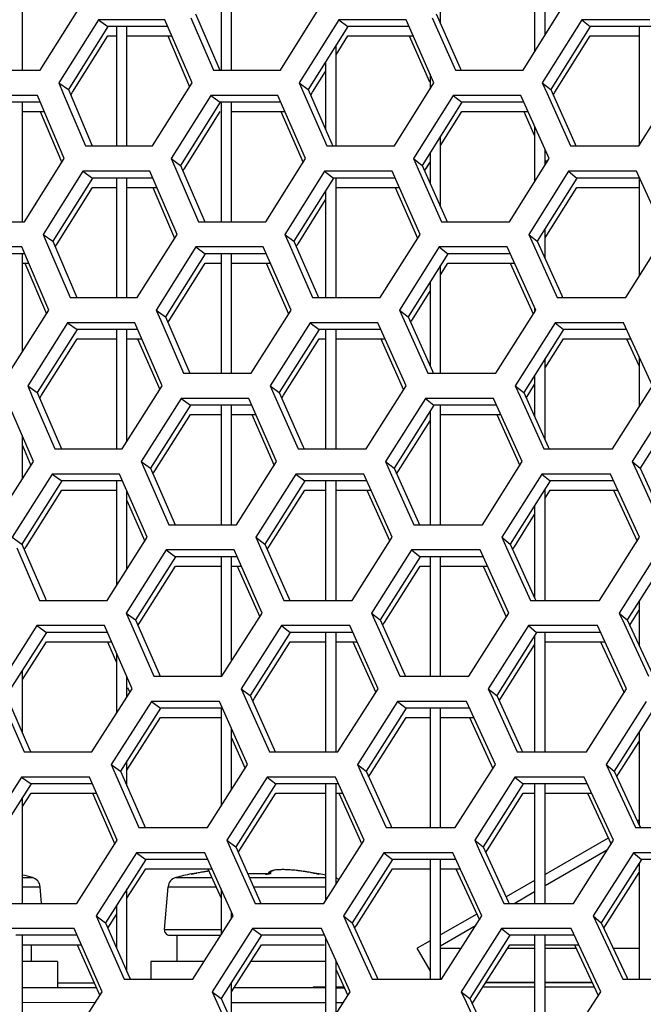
# Model space of a CAD drawing. Header units: millimetres. Extents: x 0 to 420, y 0 to 297.
# Tile 47 of 256: x 109.7 to 112.09, y 88.39 to 92.16. Entities that reach past the tile are written whole.
import ezdxf

# ---------------------------------------------------------------- set-up
doc = ezdxf.new("R2010")
doc.units = ezdxf.units.MM
doc.header["$LTSCALE"] = 23.1
doc.layers.get('0').update_dxf_attribs({"linetype": 'CONTINUOUS'})
doc.layers.add('DIM_PILOTEES', color=7, linetype='CONTINUOUS')
doc.styles.get("Standard").update_dxf_attribs({"font": 'txt', "width": 0.7})
doc.dimstyles.new('DIMSTYLE_4', dxfattribs={"dimtxt": 2.5, "dimasz": 3.5, "dimexe": 2, "dimexo": 0, "dimtad": 1, "dimdec": 0, "dimlfac": 10, "dimdsep": 46, "dimtxsty": 'Standard', "dimblk": '_FILLED', "dimblk1": '_FILLED', "dimblk2": '_FILLED', "dimcen": 0.09, "dimazin": 2, "dimtp": 0.8, "dimtm": 0.8, "dimtfac": 1, "dimtdec": 0, "dimtofl": 0, "dimtmove": 0, "dimatfit": 3, "dimldrblk": '_FILLED', "dimfxl": 0, "dimtolj": 1, "dimarcsym": 0})

# ---------------------------------------------------------------- blocks, each defined once
blk = doc.blocks.new('_FILLED')
at = {"color": 0, "linetype": 'ByBlock'}
blk.add_solid([(0, 0), (-1, 0.1429), (-1, -0.1429)], dxfattribs=at)
blk = doc.blocks.new('*D10')
at = {"layer": 'DIM_PILOTEES', "color": 2, "linetype": 'Continuous'}
for p, q in [((124.1252, 106.0416), (62.1844, 106.0416)), ((64.1844, 106.0416), (64.1844, 79.644)), ((64.1844, 53.2465), (64.1844, 79.644)), ((101.3716, 53.2465), (62.1844, 53.2465))]:
    blk.add_line(p, q, dxfattribs=at)
at = {"layer": 'DIM_PILOTEES', "color": 2, "linetype": 'Continuous', "xscale": 3.5, "yscale": 3.5, "zscale": 3.5}
for p, rotation in [((64.1844, 106.0416), 90), ((64.1844, 53.2465), 270)]:
    blk.add_blockref('_FILLED', p, dxfattribs=dict(at, rotation=rotation))
at = {"layer": 'DIM_PILOTEES', "color": 2, "linetype": 'Continuous', "insert": (61.0594, 82.8955), "char_height": 2.5, "width": 8.571429, "attachment_point": 2, "rotation": 90, "line_spacing_factor": 0.9}
blk.add_mtext('{\\ftxt;\\W0.0001;\\H0.0001;\\~}{\\ftxt;\\W2.2857142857;\\H2.5; }{\\ftxt;\\W0.0001;\\H0.0001;\\~}', dxfattribs=at)

msp = doc.modelspace()

# ---------------------------------------------------------------- linework, layer by layer
at = {"color": 7, "linetype": 'Continuous'}
for p, q in [((109.7152, 91.9666), (109.7152, 92.4237)), ((111.6752, 92.4237), (111.6752, 92.0373)), ((110.5152, 91.9666), (110.5152, 92.4025)), ((111.7152, 92.1012), (111.7152, 92.3576)), ((110.4752, 92.3386), (110.4752, 91.9666)), ((111.3152, 92.144), (111.3152, 92.2091)), ((110.0056, 92.1598), (110.0422, 92.1339)), ((110.3774, 92.1822), (110.4661, 91.9754)), ((110.926, 92.1598), (110.9602, 92.1339)), ((111.2985, 92.1822), (111.39, 91.9746)), ((111.8556, 92.1598), (111.8874, 92.1339)), ((110.0422, 92.1339), (109.8908, 91.8924)), ((110.2714, 92.1339), (110.0422, 92.1339)), ((110.0752, 92.1339), (110.0752, 91.6768)), ((110.1152, 91.6768), (110.1152, 92.1339)), ((110.9602, 92.1339), (110.809, 91.8924)), ((111.1947, 92.1339), (110.9602, 92.1339)), ((111.8874, 92.1339), (111.7366, 91.8924)), ((112.1271, 92.1339), (111.8874, 92.1339)), ((112.0752, 92.1339), (112.0752, 91.6792)), ((109.9069, 91.8823), (110.0422, 92.0981)), ((110.0422, 92.0981), (110.0752, 92.0981)), ((110.1152, 92.0981), (110.2868, 92.0981)), ((110.9152, 92.0262), (110.9602, 92.0981)), ((110.9602, 92.0981), (111.2105, 92.0981)), ((111.7527, 91.8823), (111.8874, 92.0981)), ((111.8874, 92.0981), (112.0752, 92.0981)), ((110.9152, 91.6768), (110.9152, 92.0621)), ((110.4661, 91.9754), (110.4699, 91.9666)), ((110.8251, 91.8823), (110.8752, 91.9623)), ((110.8752, 91.9982), (110.8752, 91.7404)), ((111.39, 91.9746), (111.3935, 91.9666)), ((111.2752, 91.9516), (111.2752, 91.8948)), ((109.8538, 91.9183), (109.8908, 91.8924)), ((109.8908, 91.8924), (109.9783, 91.686)), ((110.7744, 91.9183), (110.809, 91.8924)), ((110.809, 91.8924), (110.8994, 91.6852)), ((111.7044, 91.9183), (111.7366, 91.8924)), ((111.7366, 91.8924), (111.8298, 91.6844)), ((109.8998, 91.871), (109.9069, 91.8823)), ((110.4361, 91.87), (110.4715, 91.8441)), ((110.8182, 91.8713), (110.8251, 91.8823)), ((111.3631, 91.87), (111.3961, 91.8441)), ((111.7459, 91.8715), (111.7527, 91.8823)), ((109.7835, 91.8441), (109.5565, 91.8441)), ((109.7152, 91.387), (109.7152, 91.8441)), ((110.4715, 91.8441), (110.3199, 91.6026)), ((110.704, 91.8441), (110.4715, 91.8441)), ((110.4752, 91.8441), (110.4752, 91.387)), ((110.5152, 91.387), (110.5152, 91.8441)), ((111.3961, 91.8441), (111.2448, 91.6026)), ((111.6339, 91.8441), (111.3961, 91.8441)), ((109.7152, 91.8083), (109.7987, 91.8083)), ((110.3361, 91.5925), (110.4715, 91.8083)), ((110.5152, 91.8083), (110.7196, 91.8083)), ((111.3152, 91.6791), (111.3961, 91.8083)), ((111.3961, 91.8083), (111.6499, 91.8083)), ((111.6752, 91.7518), (111.6752, 91.5403)), ((111.3152, 91.4437), (111.3152, 91.7149)), ((109.9783, 91.686), (109.9822, 91.6768)), ((110.8993, 91.6852), (110.903, 91.6768)), ((110.8994, 91.6852), (110.903, 91.6768)), ((111.7152, 91.604), (111.7152, 91.6628)), ((111.8298, 91.6843), (111.8332, 91.6768)), ((110.2842, 91.6285), (110.3199, 91.6026)), ((111.2115, 91.6285), (111.2448, 91.6026)), ((111.2752, 91.6511), (111.2752, 91.5339)), ((110.3199, 91.6026), (110.4091, 91.3959)), ((110.3291, 91.5814), (110.3361, 91.5925)), ((111.2448, 91.6026), (111.3369, 91.395)), ((111.2541, 91.5816), (111.2752, 91.6153)), ((111.261, 91.5925), (111.2752, 91.6153)), ((109.9834, 91.5543), (109.8314, 91.3129)), ((109.9468, 91.5802), (109.9834, 91.5543)), ((110.2137, 91.5543), (109.9834, 91.5543)), ((110.0752, 91.5543), (110.0752, 91.0973)), ((110.1152, 91.0973), (110.1152, 91.5543)), ((110.9052, 91.5543), (110.7534, 91.3129)), ((110.871, 91.5802), (110.9052, 91.5543)), ((111.1408, 91.5543), (110.9052, 91.5543)), ((110.9152, 91.0973), (110.9152, 91.5543)), ((111.8363, 91.5543), (111.6849, 91.3129)), ((111.8045, 91.5802), (111.8363, 91.5543)), ((112.0771, 91.5543), (111.8363, 91.5543)), ((112.0752, 91.5543), (112.0752, 91.1793)), ((109.8475, 91.3027), (109.9834, 91.5185)), ((109.9834, 91.5185), (110.0752, 91.5185)), ((110.1152, 91.5185), (110.2291, 91.5185)), ((110.9152, 91.5185), (111.1567, 91.5185)), ((111.7152, 91.3254), (111.8363, 91.5185)), ((111.8363, 91.5185), (112.0752, 91.5185)), ((110.8752, 91.5067), (110.8752, 91.0973)), ((110.7696, 91.3027), (110.8752, 91.4708)), ((110.4091, 91.3959), (110.4129, 91.387)), ((111.3369, 91.395), (111.3404, 91.387)), ((111.3369, 91.395), (111.3404, 91.387)), ((111.7152, 91.2454), (111.7152, 91.3612)), ((109.7945, 91.3387), (109.8314, 91.3129)), ((110.7189, 91.3387), (110.7534, 91.3129)), ((111.6528, 91.3387), (111.6849, 91.3129)), ((109.8314, 91.3129), (109.9194, 91.1065)), ((109.8405, 91.2915), (109.8475, 91.3027)), ((110.3792, 91.2904), (110.4146, 91.2646)), ((110.7534, 91.3129), (110.8443, 91.1057)), ((110.7627, 91.2917), (110.7696, 91.3027)), ((111.3101, 91.2904), (111.3431, 91.2646)), ((111.6849, 91.3129), (111.7786, 91.1048)), ((109.7239, 91.2646), (109.4958, 91.2646)), ((109.7152, 90.8897), (109.7152, 91.2646)), ((110.4146, 91.2646), (110.2625, 91.0231)), ((110.6482, 91.2646), (110.4146, 91.2646)), ((110.4752, 91.2646), (110.4752, 90.8075)), ((110.5152, 90.8075), (110.5152, 91.2646)), ((111.3431, 91.2646), (111.1912, 91.0231)), ((111.5819, 91.2646), (111.3431, 91.2646)), ((109.7152, 91.2287), (109.7392, 91.2287)), ((110.2786, 91.0129), (110.4146, 91.2287)), ((110.4146, 91.2287), (110.4752, 91.2287)), ((110.5152, 91.2287), (110.6639, 91.2287)), ((111.3152, 91.1844), (111.3431, 91.2287)), ((111.3152, 90.8075), (111.3152, 91.2202)), ((111.3431, 91.2287), (111.5981, 91.2287)), ((111.2752, 91.1566), (111.2752, 90.8345)), ((109.9193, 91.1065), (109.9233, 91.0973)), ((109.9194, 91.1065), (109.9233, 91.0973)), ((110.8443, 91.1057), (110.848, 91.0973)), ((111.2074, 91.0129), (111.2752, 91.1208)), ((111.7786, 91.1048), (111.782, 91.0973)), ((110.2267, 91.049), (110.2625, 91.0231)), ((110.2625, 91.0231), (110.3521, 90.8163)), ((111.1579, 91.049), (111.1912, 91.0231)), ((111.1912, 91.0231), (111.2837, 90.8155)), ((111.6752, 91.0577), (111.6752, 91.0427)), ((109.8879, 91.0007), (109.9245, 90.9748)), ((110.2717, 91.0018), (110.2786, 91.0129)), ((110.816, 91.0007), (110.8502, 90.9748)), ((111.2006, 91.0021), (111.2074, 91.0129)), ((111.7534, 91.0007), (111.7852, 90.9748)), ((109.9245, 90.9748), (109.772, 90.7333)), ((110.156, 90.9748), (109.9245, 90.9748)), ((110.0752, 90.9748), (110.0752, 90.5177)), ((110.1152, 90.5471), (110.1152, 90.9748)), ((110.8502, 90.9748), (110.6979, 90.7333)), ((111.087, 90.9748), (110.8502, 90.9748)), ((110.8752, 90.9748), (110.8752, 90.5177)), ((110.9152, 90.5177), (110.9152, 90.9748)), ((111.7852, 90.9748), (111.6332, 90.7333)), ((112.0272, 90.9748), (111.7852, 90.9748)), ((109.7882, 90.7231), (109.9245, 90.9389)), ((109.9245, 90.9389), (110.0752, 90.9389)), ((110.1152, 90.9389), (110.1715, 90.9389)), ((110.7141, 90.7231), (110.8502, 90.9389)), ((110.8502, 90.9389), (110.8752, 90.9389)), ((110.9152, 90.9389), (111.1029, 90.9389)), ((111.7152, 90.8277), (111.7852, 90.9389)), ((111.7852, 90.9389), (112.0435, 90.9389)), ((111.7152, 90.552), (111.7152, 90.8636)), ((112.0752, 90.8697), (112.0752, 90.6788)), ((110.3521, 90.8163), (110.3559, 90.8075)), ((110.3521, 90.8163), (110.3559, 90.8075)), ((111.2837, 90.8155), (111.2873, 90.8075)), ((111.6752, 90.8), (111.6752, 90.6404)), ((109.7351, 90.7592), (109.772, 90.7333)), ((110.6634, 90.7592), (110.6979, 90.7333)), ((111.6011, 90.7592), (111.6332, 90.7333)), ((111.6427, 90.7124), (111.6752, 90.7642)), ((109.772, 90.7333), (109.8604, 90.5269)), ((109.7812, 90.7119), (109.7882, 90.7231)), ((110.6979, 90.7333), (110.7892, 90.5261)), ((110.7072, 90.7122), (110.7141, 90.7231)), ((111.6332, 90.7333), (111.7274, 90.5253)), ((110.3577, 90.685), (110.205, 90.4435)), ((110.3223, 90.7109), (110.3577, 90.685)), ((110.5924, 90.685), (110.3577, 90.685)), ((110.4752, 90.685), (110.4752, 90.2279)), ((110.5152, 90.2279), (110.5152, 90.685)), ((111.29, 90.685), (111.1376, 90.4435)), ((111.257, 90.7109), (111.29, 90.685)), ((111.53, 90.685), (111.29, 90.685)), ((111.3152, 90.2279), (111.3152, 90.685)), ((112.2314, 90.685), (112.0794, 90.4435)), ((110.2212, 90.4333), (110.3577, 90.6492)), ((110.3577, 90.6492), (110.4752, 90.6492)), ((110.5152, 90.6492), (110.6082, 90.6492)), ((111.2752, 90.6616), (111.2752, 90.2279)), ((111.3152, 90.6492), (111.5462, 90.6492)), ((111.1538, 90.4333), (111.2752, 90.6257)), ((109.7152, 90.4039), (109.7152, 90.5662)), ((109.8604, 90.5269), (109.8644, 90.5177)), ((110.7892, 90.5261), (110.7929, 90.5177)), ((111.7274, 90.5253), (111.7308, 90.5177)), ((111.7274, 90.5252), (111.7308, 90.5177)), ((110.1693, 90.4694), (110.205, 90.4435)), ((111.1043, 90.4694), (111.1376, 90.4435)), ((112.0485, 90.4694), (112.0794, 90.4435)), ((109.8291, 90.4211), (109.8657, 90.3952)), ((110.205, 90.4435), (110.2951, 90.2368)), ((110.2142, 90.4223), (110.2212, 90.4333)), ((110.761, 90.4211), (110.7952, 90.3952)), ((111.1376, 90.4435), (111.2306, 90.2359)), ((111.147, 90.4225), (111.1538, 90.4333)), ((111.7022, 90.4211), (111.734, 90.3952)), ((112.0794, 90.4435), (112.1752, 90.235)), ((109.8657, 90.3952), (109.7127, 90.1537)), ((110.0982, 90.3952), (109.8657, 90.3952)), ((110.0752, 90.3952), (110.0752, 89.9954)), ((110.7952, 90.3952), (110.6424, 90.1537)), ((111.0331, 90.3952), (110.7952, 90.3952)), ((110.8752, 90.3952), (110.8752, 89.9381)), ((110.9152, 89.9381), (110.9152, 90.3952)), ((111.734, 90.3952), (111.5816, 90.1537)), ((111.9772, 90.3952), (111.734, 90.3952)), ((109.7289, 90.1435), (109.8657, 90.3594)), ((109.8657, 90.3594), (110.0752, 90.3594)), ((110.1152, 90.0583), (110.1152, 90.3562)), ((110.6586, 90.1435), (110.7952, 90.3594)), ((110.7952, 90.3594), (110.8752, 90.3594)), ((110.9152, 90.3594), (111.0491, 90.3594)), ((111.7152, 89.9381), (111.7152, 90.3654)), ((111.7152, 90.3296), (111.734, 90.3594)), ((111.734, 90.3594), (111.9936, 90.3594)), ((111.6752, 90.302), (111.6752, 89.9478)), ((110.2951, 90.2368), (110.2989, 90.2279)), ((111.2306, 90.2359), (111.2342, 90.2279)), ((111.5977, 90.1435), (111.6752, 90.2662)), ((109.6757, 90.1796), (109.7127, 90.1537)), ((109.7152, 90.1477), (109.7152, 90.1578)), ((110.6078, 90.1796), (110.6424, 90.1537)), ((111.5494, 90.1796), (111.5816, 90.1537)), ((109.7127, 90.1537), (109.8015, 89.9474)), ((109.7218, 90.1324), (109.7289, 90.1435)), ((110.2654, 90.1313), (110.3008, 90.1054)), ((110.6424, 90.1537), (110.7341, 89.9466)), ((110.6517, 90.1326), (110.6586, 90.1435)), ((111.2039, 90.1313), (111.2369, 90.1054)), ((111.5816, 90.1537), (111.6762, 89.9457)), ((111.591, 90.1329), (111.5977, 90.1435)), ((110.3008, 90.1054), (110.1476, 89.864)), ((110.5366, 90.1054), (110.3008, 90.1054)), ((110.4752, 90.1054), (110.4752, 89.6484)), ((110.5152, 89.706), (110.5152, 90.1054)), ((111.2369, 90.1054), (111.084, 89.864)), ((111.4781, 90.1054), (111.2369, 90.1054)), ((111.2752, 90.1054), (111.2752, 89.6484)), ((111.3152, 89.6484), (111.3152, 90.1054)), ((112.1822, 90.1054), (112.0297, 89.864)), ((110.1638, 89.8537), (110.3008, 90.0696)), ((110.3008, 90.0696), (110.4752, 90.0696)), ((110.5152, 90.0696), (110.5524, 90.0696)), ((111.1002, 89.8537), (111.2369, 90.0696)), ((111.2369, 90.0696), (111.2752, 90.0696)), ((111.3152, 90.0696), (111.4943, 90.0696)), ((109.8015, 89.9474), (109.8055, 89.9381)), ((109.8015, 89.9474), (109.8055, 89.9381)), ((110.7341, 89.9466), (110.7379, 89.9381)), ((110.7341, 89.9466), (110.7378, 89.9381)), ((111.6762, 89.9457), (111.6796, 89.9381)), ((112.0752, 89.9361), (112.0752, 89.7652)), ((112.0392, 89.8432), (112.0752, 89.9002)), ((110.1118, 89.8898), (110.1476, 89.864)), ((110.1476, 89.864), (110.2381, 89.6572)), ((110.1568, 89.8427), (110.1638, 89.8537)), ((111.0507, 89.8898), (111.084, 89.864)), ((111.084, 89.864), (111.1774, 89.6564)), ((111.0934, 89.843), (111.1002, 89.8537)), ((111.9988, 89.8898), (112.0297, 89.864)), ((112.0297, 89.864), (112.126, 89.6555)), ((109.8069, 89.8157), (109.6533, 89.5742)), ((109.7703, 89.8415), (109.8069, 89.8157)), ((110.0405, 89.8157), (109.8069, 89.8157)), ((110.7402, 89.8157), (110.5868, 89.5742)), ((110.706, 89.8415), (110.7402, 89.8157)), ((110.9792, 89.8157), (110.7402, 89.8157)), ((110.8752, 89.8157), (110.8752, 89.3586)), ((110.9152, 89.3586), (110.9152, 89.8157)), ((111.6829, 89.8157), (111.5299, 89.5742)), ((111.6511, 89.8415), (111.6829, 89.8157)), ((111.9272, 89.8157), (111.6829, 89.8157)), ((111.7152, 89.3586), (111.7152, 89.8157)), ((109.7152, 89.6357), (109.8069, 89.7798)), ((109.8069, 89.7798), (110.0562, 89.7798)), ((110.603, 89.5639), (110.7402, 89.7798)), ((110.7402, 89.7798), (110.8752, 89.7798)), ((110.9152, 89.7798), (110.9953, 89.7798)), ((111.6752, 89.8035), (111.6752, 89.3586)), ((111.7152, 89.7798), (111.9437, 89.7798)), ((111.5461, 89.5639), (111.6752, 89.7677)), ((110.0752, 89.7364), (110.0752, 89.5062)), ((109.7152, 89.4309), (109.7152, 89.6715)), ((110.1152, 89.5689), (110.1152, 89.6452)), ((110.2381, 89.6572), (110.242, 89.6484)), ((110.2381, 89.6572), (110.242, 89.6484)), ((111.1774, 89.6564), (111.181, 89.6484)), ((111.1774, 89.6564), (111.181, 89.6484)), ((110.5523, 89.6001), (110.5868, 89.5742)), ((111.4978, 89.6001), (111.5299, 89.5742)), ((109.6533, 89.5742), (109.7426, 89.3679)), ((110.2084, 89.5518), (110.2438, 89.5259)), ((110.5868, 89.5742), (110.679, 89.367)), ((110.5962, 89.5531), (110.603, 89.5639)), ((111.1509, 89.5518), (111.1839, 89.5259)), ((111.5299, 89.5742), (111.625, 89.3661)), ((111.5394, 89.5533), (111.5461, 89.5639)), ((110.2438, 89.5259), (110.0901, 89.2844)), ((110.4808, 89.5259), (110.2438, 89.5259)), ((110.4752, 89.5259), (110.4752, 89.151)), ((111.1839, 89.5259), (111.0304, 89.2844)), ((111.4261, 89.5259), (111.1839, 89.5259)), ((111.2752, 89.5259), (111.2752, 89.0688)), ((111.3152, 89.0688), (111.3152, 89.5259)), ((112.133, 89.5259), (111.98, 89.2844)), ((110.1152, 89.288), (110.2438, 89.4901)), ((110.2438, 89.4901), (110.4752, 89.4901)), ((111.0466, 89.2741), (111.1839, 89.4901)), ((111.1839, 89.4901), (111.2752, 89.4901)), ((111.3152, 89.4901), (111.4425, 89.4901)), ((110.5152, 89.2137), (110.5152, 89.4485)), ((112.0752, 89.4347), (112.0752, 89.079)), ((109.7426, 89.3678), (109.7466, 89.3586)), ((110.679, 89.367), (110.6828, 89.3586)), ((111.625, 89.3661), (111.6284, 89.3586)), ((111.9962, 89.2741), (112.0752, 89.3988)), ((110.0544, 89.3103), (110.0901, 89.2844)), ((110.1152, 89.2272), (110.1152, 89.3239)), ((110.9971, 89.3103), (111.0304, 89.2844)), ((111.949, 89.3103), (111.98, 89.2844)), ((109.7114, 89.262), (109.748, 89.2361)), ((110.0901, 89.2844), (110.1811, 89.0777)), ((110.651, 89.262), (110.6852, 89.2361)), ((111.0304, 89.2844), (111.1243, 89.0768)), ((111.0399, 89.2635), (111.0466, 89.2741)), ((111.6, 89.262), (111.6318, 89.2361)), ((111.98, 89.2844), (112.0767, 89.0759)), ((111.9895, 89.2637), (111.9962, 89.2741)), ((109.748, 89.2361), (109.5939, 88.9946)), ((109.9828, 89.2361), (109.748, 89.2361)), ((110.6852, 89.2361), (110.5313, 88.9946)), ((110.9253, 89.2361), (110.6852, 89.2361)), ((110.8752, 89.2361), (110.8752, 88.7892)), ((110.9152, 88.8518), (110.9152, 89.2361)), ((111.6318, 89.2361), (111.4782, 88.9946)), ((111.8772, 89.2361), (111.6318, 89.2361)), ((111.6752, 89.2361), (111.6752, 88.779)), ((111.7152, 88.779), (111.7152, 89.2361)), ((109.7152, 89.1489), (109.748, 89.2003)), ((109.7152, 88.779), (109.7152, 89.1847)), ((109.748, 89.2003), (109.9986, 89.2003)), ((110.5475, 88.9843), (110.6852, 89.2003)), ((110.6852, 89.2003), (110.8752, 89.2003)), ((110.9152, 89.2003), (110.9415, 89.2003)), ((111.4945, 88.9843), (111.6318, 89.2003)), ((111.6318, 89.2003), (111.6752, 89.2003)), ((111.7152, 89.2003), (111.8938, 89.2003)), ((110.1811, 89.0777), (110.185, 89.0688)), ((111.1243, 89.0768), (111.1279, 89.0688)), ((112.0752, 89.0972), (112.0686, 89.0934)), ((112.0767, 89.0759), (112.08, 89.0688)), ((110.0752, 89.0264), (110.0752, 89.0164)), ((111.9568, 89.0289), (111.7152, 88.8894)), ((110.4967, 89.0205), (110.5313, 88.9946)), ((110.5313, 88.9946), (110.624, 88.7875)), ((111.4461, 89.0205), (111.4782, 88.9946)), ((111.4782, 88.9946), (111.5738, 88.7866)), ((110.1515, 88.9722), (110.1869, 88.9463)), ((110.5407, 88.9736), (110.5475, 88.9843)), ((111.0978, 88.9722), (111.1308, 88.9463)), ((111.4878, 88.9738), (111.4945, 88.9843)), ((111.9542, 88.9841), (111.7152, 88.8461)), ((112.0533, 88.9722), (112.0838, 88.9463)), ((110.1869, 88.9463), (110.0326, 88.7049)), ((110.425, 88.9463), (110.1869, 88.9463)), ((111.1308, 88.9463), (110.9768, 88.7049)), ((111.3742, 88.9463), (111.1308, 88.9463)), ((111.2752, 88.9463), (111.2752, 88.4893)), ((111.3152, 88.4893), (111.3152, 88.9463)), ((112.0838, 88.9463), (111.9302, 88.7049)), ((112.0752, 88.9328), (112.0752, 88.4893)), ((112.3324, 88.9463), (112.0838, 88.9463)), ((109.7152, 88.8779), (109.753, 88.8779)), ((110.1152, 88.7983), (110.1869, 88.9105)), ((110.1869, 88.9105), (110.441, 88.9105)), ((110.3022, 88.8779), (110.4396, 88.8779)), ((110.3616, 88.8915), (110.3615, 88.8918)), ((110.3616, 88.8915), (110.3615, 88.8918)), ((110.3616, 88.8912), (110.3616, 88.8915)), ((110.3616, 88.8912), (110.3616, 88.8915)), ((110.3644, 88.8914), (110.3637, 88.8914)), ((110.3661, 88.8917), (110.3641, 88.8914)), ((110.3679, 88.8919), (110.3796, 88.894)), ((110.3721, 88.8927), (110.3699, 88.8923)), ((110.3746, 88.8931), (110.3721, 88.8927)), ((110.3772, 88.8936), (110.3746, 88.8931)), ((110.38, 88.8941), (110.3772, 88.8936)), ((110.3828, 88.8946), (110.38, 88.8941)), ((110.4287, 88.9022), (110.4282, 88.9021)), ((110.5834, 88.8779), (110.8752, 88.8779)), ((110.6467, 88.8914), (110.6447, 88.8914)), ((110.6447, 88.8912), (110.6447, 88.8914)), ((110.6487, 88.8914), (110.6464, 88.8914)), ((110.6505, 88.8914), (110.6484, 88.8914)), ((110.6523, 88.8915), (110.6503, 88.8914)), ((110.6538, 88.8916), (110.652, 88.8915)), ((110.6553, 88.8917), (110.6536, 88.8916)), ((110.6563, 88.8919), (110.6551, 88.8917)), ((110.6558, 88.8928), (110.6555, 88.8918)), ((110.6789, 88.9058), (110.6736, 88.9047)), ((110.6848, 88.9067), (110.6788, 88.9058)), ((110.6915, 88.9074), (110.6848, 88.9067)), ((110.6991, 88.9078), (110.6915, 88.9074)), ((110.7075, 88.908), (110.699, 88.9078)), ((110.7168, 88.9079), (110.7074, 88.908)), ((110.7269, 88.9076), (110.7166, 88.9079)), ((110.7379, 88.907), (110.7268, 88.9076)), ((110.7496, 88.9061), (110.7377, 88.907)), ((110.7621, 88.9048), (110.7495, 88.9061)), ((110.7753, 88.9033), (110.762, 88.9048)), ((110.7891, 88.9014), (110.7751, 88.9033)), ((110.8034, 88.8993), (110.7889, 88.9015)), ((110.8179, 88.8968), (110.8031, 88.8993)), ((110.8297, 88.8946), (110.8178, 88.8968)), ((110.833, 88.894), (110.8297, 88.8946)), ((110.8357, 88.8935), (110.832, 88.8942)), ((110.8329, 88.894), (110.8445, 88.8919)), ((110.8384, 88.893), (110.8347, 88.8937)), ((110.8406, 88.8926), (110.8381, 88.893)), ((110.8426, 88.8923), (110.8404, 88.8926)), ((110.8442, 88.892), (110.8424, 88.8923)), ((110.8452, 88.8919), (110.8435, 88.8921)), ((110.8459, 88.8917), (110.845, 88.8919)), ((110.8464, 88.8917), (110.8458, 88.8918)), ((110.8476, 88.8915), (110.8464, 88.8917)), ((110.8488, 88.8914), (110.8476, 88.8915)), ((110.8509, 88.8918), (110.8509, 88.8912)), ((110.993, 88.6945), (111.1308, 88.9105)), ((111.1308, 88.9105), (111.2752, 88.9105)), ((111.3152, 88.9105), (111.3906, 88.9105)), ((111.9465, 88.6945), (112.0752, 88.897)), ((109.7152, 88.8427), (109.7827, 88.8427)), ((109.7883, 88.779), (109.7827, 88.8427)), ((110.2581, 88.6788), (110.2725, 88.8427)), ((110.2725, 88.8427), (110.4553, 88.8427)), ((110.5992, 88.8427), (110.8752, 88.8427)), ((111.6752, 88.8663), (111.5661, 88.8033)), ((110.1152, 88.518), (110.1152, 88.8341)), ((110.4752, 88.834), (110.4752, 88.6584)), ((111.6752, 88.823), (111.5991, 88.779)), ((110.0752, 88.7715), (110.0752, 88.6084)), ((110.6239, 88.7875), (110.6277, 88.779)), ((110.624, 88.7875), (110.6277, 88.779)), ((111.5738, 88.7866), (111.5773, 88.779)), ((111.5738, 88.7866), (111.5773, 88.779)), ((109.9969, 88.7307), (110.0326, 88.7049)), ((110.042, 88.6837), (110.0752, 88.7357)), ((110.5152, 88.7208), (110.5152, 88.7449)), ((110.9435, 88.7307), (110.9768, 88.7049)), ((111.4534, 88.7382), (111.3152, 88.6585)), ((111.8993, 88.7307), (111.9302, 88.7049)), ((110.0326, 88.7049), (110.1241, 88.4981)), ((110.9768, 88.7049), (111.0711, 88.4973)), ((110.9863, 88.6839), (110.993, 88.6945)), ((111.4488, 88.6923), (111.3152, 88.6152)), ((111.9302, 88.7049), (112.0275, 88.4964)), ((111.9399, 88.6842), (111.9465, 88.6945)), ((109.9251, 88.6566), (109.6892, 88.6566)), ((109.7152, 88.1995), (109.7152, 88.6566)), ((110.2581, 88.6788), (110.4752, 88.6788)), ((110.2781, 88.657), (110.4744, 88.657)), ((110.3062, 88.657), (110.3062, 88.557)), ((110.6302, 88.6566), (110.4758, 88.4151)), ((110.596, 88.6824), (110.6302, 88.6566)), ((110.8715, 88.6566), (110.6302, 88.6566)), ((110.8752, 88.6483), (110.8752, 88.2937)), ((111.5807, 88.6566), (111.4266, 88.4151)), ((111.5489, 88.6824), (111.5807, 88.6566)), ((111.8272, 88.6566), (111.5807, 88.6566)), ((111.6752, 88.6566), (111.6752, 88.1995)), ((111.7152, 88.1995), (111.7152, 88.6566)), ((109.7152, 88.6207), (109.9409, 88.6207)), ((109.749, 88.6207), (109.749, 88.557)), ((110.5152, 88.441), (110.6302, 88.6207)), ((110.6302, 88.6207), (110.8715, 88.6207)), ((111.2752, 88.6354), (111.2262, 88.607)), ((111.4428, 88.4047), (111.5807, 88.6207)), ((111.5807, 88.6207), (111.6752, 88.6207)), ((111.7152, 88.6207), (111.8439, 88.6207)), ((111.2752, 88.5221), (111.2262, 88.607)), ((111.3152, 88.607), (111.3943, 88.607)), ((111.5719, 88.607), (111.6752, 88.607)), ((111.7152, 88.607), (111.8336, 88.607)), ((111.9758, 88.607), (112.0752, 88.607)), ((109.849, 88.557), (109.7152, 88.557)), ((109.849, 88.557), (109.849, 88.457)), ((110.2062, 88.557), (110.2062, 88.4893)), ((110.4103, 88.557), (110.2062, 88.557)), ((110.8752, 88.557), (110.5895, 88.557)), ((110.9152, 88.3561), (110.9152, 88.5603)), ((110.1241, 88.4981), (110.128, 88.4893)), ((111.0711, 88.4973), (111.0748, 88.4893)), ((111.0711, 88.4973), (111.0748, 88.4893)), ((112.0274, 88.4963), (112.0308, 88.4893)), ((110.5152, 88.3271), (110.5152, 88.4768)), ((110.8277, 88.4596), (110.8277, 88.455)), ((110.8277, 88.4596), (110.8752, 88.4596)), ((110.9152, 88.4596), (110.9448, 88.4596)), ((111.4779, 88.4596), (111.6752, 88.4596)), ((111.7152, 88.4596), (111.9024, 88.4596)), ((109.7152, 88.457), (109.9976, 88.457)), ((109.9981, 88.4557), (109.7152, 88.456)), ((110.4412, 88.441), (110.4758, 88.4151)), ((110.8752, 88.455), (110.5244, 88.4553)), ((110.5255, 88.457), (110.8277, 88.457)), ((110.7954, 88.457), (110.7954, 88.4551)), ((110.9469, 88.4549), (110.9152, 88.455)), ((111.3944, 88.441), (111.4266, 88.4151)), ((109.9936, 88.3989), (109.7152, 88.3991)), ((110.4758, 88.4151), (110.5689, 88.2079)), ((110.8752, 88.3981), (110.5152, 88.3984)), ((110.9421, 88.3981), (110.9152, 88.3981)), ((111.4266, 88.4151), (111.5226, 88.207)), ((111.4362, 88.3943), (111.4428, 88.4047))]:
    msp.add_line(p, q, dxfattribs=at)
at = {"color": 3, "linetype": 'Continuous'}
for p, q in [((109.7825, 91.9666), (109.9343, 92.2081)), ((110.702, 91.9666), (110.8535, 92.2081)), ((111.6309, 91.9666), (111.7821, 92.2081)), ((110.0056, 92.1598), (109.8538, 91.9183)), ((110.2603, 92.1598), (110.0056, 92.1598)), ((110.3641, 91.9183), (110.2603, 92.1598)), ((110.3589, 92.1678), (110.4456, 91.9666)), ((110.926, 92.1598), (110.7744, 91.9183)), ((111.1833, 92.1598), (110.926, 92.1598)), ((111.29, 91.9183), (111.1833, 92.1598)), ((111.2829, 92.1678), (111.372, 91.9666)), ((111.8556, 92.1598), (111.7044, 91.9183)), ((112.1154, 92.1598), (111.8556, 92.1598)), ((110.2714, 92.0981), (110.3549, 91.9037)), ((111.1947, 92.0981), (111.2722, 91.9227)), ((109.5289, 91.9666), (109.7825, 91.9666)), ((110.4456, 91.9666), (110.702, 91.9666)), ((111.372, 91.9666), (111.6309, 91.9666)), ((109.8538, 91.9183), (109.8709, 91.878)), ((110.2122, 91.6768), (110.3641, 91.9183)), ((110.7744, 91.9183), (110.792, 91.878)), ((111.1384, 91.6768), (111.29, 91.9183)), ((111.7044, 91.9183), (111.7225, 91.878)), ((112.0737, 91.6768), (112.2249, 91.9183)), ((109.7726, 91.87), (109.5188, 91.87)), ((109.8751, 91.6285), (109.7726, 91.87)), ((109.8709, 91.878), (109.9566, 91.6768)), ((110.4361, 91.87), (110.2842, 91.6285)), ((110.6927, 91.87), (110.4361, 91.87)), ((110.7982, 91.6285), (110.6927, 91.87)), ((110.792, 91.878), (110.8801, 91.6768)), ((111.3631, 91.87), (111.2115, 91.6285)), ((111.6223, 91.87), (111.3631, 91.87)), ((111.7306, 91.6285), (111.6223, 91.87)), ((111.7225, 91.878), (111.813, 91.6768)), ((109.7835, 91.8083), (109.866, 91.6141)), ((110.704, 91.8083), (110.7889, 91.6138)), ((111.6339, 91.8083), (111.6752, 91.716)), ((109.9566, 91.6768), (110.2122, 91.6768)), ((110.8801, 91.6768), (111.1384, 91.6768)), ((111.813, 91.6768), (112.0737, 91.6768)), ((109.7228, 91.387), (109.8751, 91.6285)), ((110.2842, 91.6285), (110.3016, 91.5883)), ((110.6461, 91.387), (110.7982, 91.6285)), ((111.2115, 91.6285), (111.2294, 91.5883)), ((111.5789, 91.387), (111.7306, 91.6285)), ((110.3016, 91.5883), (110.3887, 91.387)), ((111.2294, 91.5883), (111.3189, 91.387)), ((111.7172, 91.6225), (111.7213, 91.6136)), ((109.9468, 91.5802), (109.7945, 91.3387)), ((110.2025, 91.5802), (109.9468, 91.5802)), ((110.3068, 91.3387), (110.2025, 91.5802)), ((110.871, 91.5802), (110.7189, 91.3387)), ((111.1294, 91.5802), (110.871, 91.5802)), ((111.2366, 91.3387), (111.1294, 91.5802)), ((111.8045, 91.5802), (111.6528, 91.3387)), ((112.0654, 91.5802), (111.8045, 91.5802)), ((112.1754, 91.3387), (112.0654, 91.5802)), ((110.2137, 91.5185), (110.2976, 91.3241)), ((111.1408, 91.5185), (111.2272, 91.3239)), ((109.4681, 91.387), (109.7228, 91.387)), ((110.3887, 91.387), (110.6461, 91.387)), ((111.3189, 91.387), (111.5789, 91.387)), ((109.7945, 91.3387), (109.8116, 91.2985)), ((110.1544, 91.0973), (110.3068, 91.3387)), ((110.7189, 91.3387), (110.7366, 91.2985)), ((111.0844, 91.0973), (111.2366, 91.3387)), ((111.6528, 91.3387), (111.6709, 91.2985)), ((112.0237, 91.0973), (112.1754, 91.3387)), ((109.7129, 91.2904), (109.458, 91.2904)), ((109.816, 91.049), (109.7129, 91.2904)), ((109.8116, 91.2985), (109.8978, 91.0973)), ((110.3792, 91.2904), (110.2267, 91.049)), ((110.6368, 91.2904), (110.3792, 91.2904)), ((110.7429, 91.049), (110.6368, 91.2904)), ((110.7366, 91.2985), (110.8251, 91.0973)), ((111.3101, 91.2904), (111.1579, 91.049)), ((111.5703, 91.2904), (111.3101, 91.2904)), ((111.6792, 91.049), (111.5703, 91.2904)), ((111.6709, 91.2985), (111.7619, 91.0973)), ((109.7239, 91.2287), (109.8068, 91.0345)), ((110.6482, 91.2287), (110.7336, 91.0342)), ((111.5819, 91.2287), (111.6698, 91.034)), ((109.8978, 91.0973), (110.1544, 91.0973)), ((110.8251, 91.0973), (111.0844, 91.0973)), ((111.7619, 91.0973), (112.0237, 91.0973)), ((109.6632, 90.8075), (109.816, 91.049)), ((110.2267, 91.049), (110.2442, 91.0087)), ((110.5903, 90.8075), (110.7429, 91.049)), ((111.1579, 91.049), (111.1758, 91.0087)), ((111.5269, 90.8075), (111.6792, 91.049)), ((109.8879, 91.0007), (109.7351, 90.7592)), ((110.1448, 91.0007), (109.8879, 91.0007)), ((110.2496, 90.7592), (110.1448, 91.0007)), ((110.2442, 91.0087), (110.3318, 90.8075)), ((110.816, 91.0007), (110.6634, 90.7592)), ((111.0754, 91.0007), (110.816, 91.0007)), ((111.1832, 90.7592), (111.0754, 91.0007)), ((111.1758, 91.0087), (111.2658, 90.8075)), ((111.7534, 91.0007), (111.6011, 90.7592)), ((112.0153, 91.0007), (111.7534, 91.0007)), ((112.1259, 90.7592), (112.0153, 91.0007)), ((110.156, 90.9389), (110.2403, 90.7446)), ((111.087, 90.9389), (111.1738, 90.7443)), ((112.0272, 90.9389), (112.0752, 90.8339)), ((110.3318, 90.8075), (110.5903, 90.8075)), ((111.2658, 90.8075), (111.5269, 90.8075)), ((109.7351, 90.7592), (109.7524, 90.7189)), ((110.0966, 90.5177), (110.2496, 90.7592)), ((110.6634, 90.7592), (110.6811, 90.7189)), ((111.0305, 90.5177), (111.1832, 90.7592)), ((111.6011, 90.7592), (111.6193, 90.7189)), ((111.9736, 90.5177), (112.1259, 90.7592)), ((109.7568, 90.4694), (109.6532, 90.7109)), ((109.7524, 90.7189), (109.8389, 90.5177)), ((110.3223, 90.7109), (110.1693, 90.4694)), ((110.581, 90.7109), (110.3223, 90.7109)), ((110.6876, 90.4694), (110.581, 90.7109)), ((110.6811, 90.7189), (110.7701, 90.5177)), ((111.257, 90.7109), (111.1043, 90.4694)), ((111.5183, 90.7109), (111.257, 90.7109)), ((111.6277, 90.4694), (111.5183, 90.7109)), ((111.6193, 90.7189), (111.7108, 90.5177)), ((112.2008, 90.7109), (112.0485, 90.4694)), ((110.5924, 90.6492), (110.6782, 90.4547)), ((111.53, 90.6492), (111.6183, 90.4544)), ((109.7152, 90.5303), (109.7476, 90.4549)), ((109.8389, 90.5177), (110.0966, 90.5177)), ((110.7701, 90.5177), (111.0305, 90.5177)), ((111.7108, 90.5177), (111.9736, 90.5177)), ((109.6035, 90.2279), (109.7568, 90.4694)), ((110.1693, 90.4694), (110.1868, 90.4291)), ((110.5344, 90.2279), (110.6876, 90.4694)), ((111.1043, 90.4694), (111.1223, 90.4291)), ((111.475, 90.2279), (111.6277, 90.4694)), ((112.0485, 90.4694), (112.067, 90.4291)), ((109.8291, 90.4211), (109.6757, 90.1796)), ((110.087, 90.4211), (109.8291, 90.4211)), ((110.1923, 90.1796), (110.087, 90.4211)), ((110.1868, 90.4291), (110.2748, 90.2279)), ((110.761, 90.4211), (110.6078, 90.1796)), ((111.0215, 90.4211), (110.761, 90.4211)), ((111.1298, 90.1796), (111.0215, 90.4211)), ((111.1223, 90.4291), (111.2128, 90.2279)), ((111.7022, 90.4211), (111.5494, 90.1796)), ((111.9653, 90.4211), (111.7022, 90.4211)), ((112.0764, 90.1796), (111.9653, 90.4211)), ((112.067, 90.4291), (112.1598, 90.2279)), ((111.0331, 90.3594), (111.1204, 90.1648)), ((111.9772, 90.3594), (112.0669, 90.1645)), ((110.1152, 90.3204), (110.1831, 90.165)), ((110.2748, 90.2279), (110.5344, 90.2279)), ((111.2128, 90.2279), (111.475, 90.2279)), ((110.0388, 89.9381), (110.1923, 90.1796)), ((110.6078, 90.1796), (110.6257, 90.1394)), ((110.9766, 89.9381), (111.1298, 90.1796)), ((111.5494, 90.1796), (111.5678, 90.1394)), ((111.9236, 89.9381), (112.0764, 90.1796)), ((109.6931, 90.1394), (109.7801, 89.9381)), ((110.2654, 90.1313), (110.1118, 89.8898)), ((110.5251, 90.1313), (110.2654, 90.1313)), ((110.6322, 89.8898), (110.5251, 90.1313)), ((110.6257, 90.1394), (110.7151, 89.9381)), ((111.2039, 90.1313), (111.0507, 89.8898)), ((111.4663, 90.1313), (111.2039, 90.1313)), ((111.5763, 89.8898), (111.4663, 90.1313)), ((111.5678, 90.1394), (111.6596, 89.9381)), ((112.1516, 90.1313), (111.9988, 89.8898)), ((110.5366, 90.0696), (110.6229, 89.8751)), ((111.4781, 90.0696), (111.5668, 89.8748)), ((109.7801, 89.9381), (110.0388, 89.9381)), ((110.7151, 89.9381), (110.9766, 89.9381)), ((111.6596, 89.9381), (111.9236, 89.9381)), ((110.1118, 89.8898), (110.1295, 89.8496)), ((110.4786, 89.6484), (110.6322, 89.8898)), ((111.0507, 89.8898), (111.0688, 89.8496)), ((111.423, 89.6484), (111.5763, 89.8898)), ((111.9988, 89.8898), (112.0174, 89.8496)), ((109.7703, 89.8415), (109.6164, 89.6001)), ((110.0292, 89.8415), (109.7703, 89.8415)), ((110.1351, 89.6001), (110.0292, 89.8415)), ((110.1295, 89.8496), (110.2179, 89.6484)), ((110.706, 89.8415), (110.5523, 89.6001)), ((110.9676, 89.8415), (110.706, 89.8415)), ((111.0764, 89.6001), (110.9676, 89.8415)), ((111.0688, 89.8496), (111.1597, 89.6484)), ((111.6511, 89.8415), (111.4978, 89.6001)), ((111.9152, 89.8415), (111.6511, 89.8415)), ((112.0269, 89.6001), (111.9152, 89.8415)), ((112.0174, 89.8496), (112.1106, 89.6484)), ((110.0405, 89.7798), (110.0752, 89.7006)), ((110.9792, 89.7798), (111.0669, 89.5852)), ((111.9272, 89.7798), (112.0173, 89.5849)), ((110.2179, 89.6484), (110.4786, 89.6484)), ((111.1597, 89.6484), (111.423, 89.6484)), ((109.9811, 89.3586), (110.1351, 89.6001)), ((110.1174, 89.6045), (110.1258, 89.5854)), ((110.5523, 89.6001), (110.5702, 89.5598)), ((110.9226, 89.3586), (111.0764, 89.6001)), ((111.4978, 89.6001), (111.5162, 89.5598)), ((111.8735, 89.3586), (112.0269, 89.6001)), ((109.6338, 89.5598), (109.7212, 89.3586)), ((110.2084, 89.5518), (110.0544, 89.3103)), ((110.4693, 89.5518), (110.2084, 89.5518)), ((110.5769, 89.3103), (110.4693, 89.5518)), ((110.5702, 89.5598), (110.6601, 89.3586)), ((111.1509, 89.5518), (110.9971, 89.3103)), ((111.4143, 89.5518), (111.1509, 89.5518)), ((111.5248, 89.3103), (111.4143, 89.5518)), ((111.5162, 89.5598), (111.6085, 89.3586)), ((112.1024, 89.5518), (111.949, 89.3103)), ((111.4261, 89.4901), (111.5153, 89.2953)), ((110.5152, 89.4126), (110.5675, 89.2955)), ((109.7212, 89.3586), (109.9811, 89.3586)), ((110.6601, 89.3586), (110.9226, 89.3586)), ((111.6085, 89.3586), (111.8735, 89.3586)), ((110.0544, 89.3103), (110.0721, 89.27)), ((110.4227, 89.0688), (110.5769, 89.3103)), ((110.9971, 89.3103), (111.0153, 89.27)), ((111.371, 89.0688), (111.5248, 89.3103)), ((111.949, 89.3103), (111.9677, 89.27)), ((109.7114, 89.262), (109.557, 89.0205)), ((109.9714, 89.262), (109.7114, 89.262)), ((110.0779, 89.0205), (109.9714, 89.262)), ((110.0721, 89.27), (110.161, 89.0688)), ((110.651, 89.262), (110.4967, 89.0205)), ((110.9137, 89.262), (110.651, 89.262)), ((111.023, 89.0205), (110.9137, 89.262)), ((111.0153, 89.27), (111.1066, 89.0688)), ((111.6, 89.262), (111.4461, 89.0205)), ((111.8652, 89.262), (111.6, 89.262)), ((111.9774, 89.0205), (111.8652, 89.262)), ((111.9677, 89.27), (112.0615, 89.0688)), ((109.9828, 89.2003), (110.0685, 89.0059)), ((110.9253, 89.2003), (111.0135, 89.0056)), ((111.8772, 89.2003), (111.9678, 89.0054)), ((110.161, 89.0688), (110.4227, 89.0688)), ((111.1066, 89.0688), (111.371, 89.0688)), ((112.0615, 89.0688), (112.3282, 89.0688)), ((109.9233, 88.779), (110.0779, 89.0205)), ((110.4967, 89.0205), (110.5148, 88.9803)), ((110.8687, 88.779), (111.023, 89.0205)), ((111.4461, 89.0205), (111.4646, 88.9803)), ((111.8235, 88.779), (111.9774, 89.0205)), ((110.1515, 88.9722), (109.9969, 88.7307)), ((110.4134, 88.9722), (110.1515, 88.9722)), ((110.5216, 88.7307), (110.4134, 88.9722)), ((110.5148, 88.9803), (110.6051, 88.779)), ((111.0978, 88.9722), (110.9435, 88.7307)), ((111.3623, 88.9722), (111.0978, 88.9722)), ((111.4734, 88.7307), (111.3623, 88.9722)), ((111.4646, 88.9803), (111.5574, 88.779)), ((112.0533, 88.9722), (111.8993, 88.7307)), ((112.3202, 88.9722), (112.0533, 88.9722)), ((110.425, 88.9105), (110.4752, 88.7982)), ((111.3742, 88.9105), (111.4638, 88.7157)), ((109.6624, 88.779), (109.9233, 88.779)), ((110.6051, 88.779), (110.8687, 88.779)), ((111.5574, 88.779), (111.8235, 88.779)), ((109.9969, 88.7307), (110.0147, 88.6905)), ((110.3669, 88.4893), (110.5216, 88.7307)), ((110.9435, 88.7307), (110.9618, 88.6905)), ((111.319, 88.4893), (111.4734, 88.7307)), ((111.8993, 88.7307), (111.9181, 88.6905)), ((110.0147, 88.6905), (110.1041, 88.4893)), ((110.9618, 88.6905), (111.0536, 88.4893)), ((111.9181, 88.6905), (112.0123, 88.4893)), ((109.9136, 88.6824), (109.6526, 88.6824)), ((110.0206, 88.441), (109.9136, 88.6824)), ((110.596, 88.6824), (110.4412, 88.441)), ((110.8597, 88.6824), (110.596, 88.6824)), ((110.9696, 88.441), (110.8597, 88.6824)), ((111.5489, 88.6824), (111.3944, 88.441)), ((111.8151, 88.6824), (111.5489, 88.6824)), ((111.9279, 88.441), (111.8151, 88.6824)), ((109.9251, 88.6207), (110.0112, 88.4263)), ((111.8272, 88.6207), (111.9182, 88.4258)), ((110.9152, 88.5245), (110.9601, 88.4261)), ((109.849, 88.4749), (109.9896, 88.475)), ((110.1041, 88.4893), (110.3669, 88.4893)), ((111.0536, 88.4893), (111.319, 88.4893)), ((111.4883, 88.4759), (111.6752, 88.476)), ((111.4891, 88.4771), (111.6752, 88.4771)), ((111.7152, 88.4771), (111.8942, 88.4771)), ((111.7152, 88.476), (111.8947, 88.4761)), ((112.0123, 88.4893), (112.2801, 88.4893)), ((109.8655, 88.1995), (110.0206, 88.441)), ((110.4412, 88.441), (110.4593, 88.4007)), ((110.8148, 88.1995), (110.9696, 88.441)), ((111.3944, 88.441), (111.413, 88.4007)), ((111.7734, 88.1995), (111.9279, 88.441)), ((110.4593, 88.4007), (110.5501, 88.1995)), ((111.413, 88.4007), (111.5062, 88.1995))]:
    msp.add_line(p, q, dxfattribs=at)
at = {"color": 7, "linetype": 'Continuous'}
for points in [[(110.3699, 88.8923), (110.368, 88.892), (110.3672, 88.8918), (110.3665, 88.8917), (110.3661, 88.8917)], [(110.4287, 88.9021), (110.4236, 88.9015), (110.4093, 88.8993), (110.3947, 88.8968), (110.3828, 88.8946)], [(110.6447, 88.8914), (110.6343, 88.8917), (110.6203, 88.892), (110.6064, 88.892), (110.5924, 88.892), (110.5785, 88.8917), (110.5773, 88.8917)], [(110.6736, 88.9047), (110.669, 88.9033), (110.6649, 88.9015), (110.6614, 88.8994), (110.6582, 88.8964), (110.6558, 88.8928)], [(110.6591, 88.8924), (110.6593, 88.8924), (110.6592, 88.8924), (110.6589, 88.8923), (110.6583, 88.8922), (110.6574, 88.892), (110.6563, 88.8919)]]:
    msp.add_lwpolyline(points, dxfattribs=at)
for centre, radius, start, end in [((109.449, 87.717), 1.2, 75.3229, 77.18), ((109.7429, 88.8392), 0.04, 5, 75.3229), ((110.3123, 88.8392), 0.04, 104.6771, 175), ((110.6062, 87.717), 1.2, 101.7657, 104.6771), ((110.3636, 88.882), 0.01, 75.2921, 101.7657), ((110.3637, 88.8814), 0.0101, 88.6393, 101.7106), ((110.2552, 89.5595), 0.6771, 280.5841, 280.8798), ((110.548, 88.0373), 0.8731, 99.7585, 100.8914), ((110.5469, 88.0437), 0.8666, 99.3305, 99.7595), ((110.5453, 88.0533), 0.8568, 98.898, 99.3306), ((110.5433, 88.0665), 0.8435, 98.4686, 98.8982), ((110.5399, 88.0894), 0.8203, 97.8249, 98.4699), ((110.6062, 87.6909), 1.2009, 88.1626, 91.3765), ((110.6923, 88.2551), 0.6535, 84.3073, 84.5422), ((110.6882, 88.2149), 0.6939, 83.4348, 84.3014), ((110.6834, 88.173), 0.736, 83.0797, 83.4403), ((110.68, 88.1452), 0.764, 82.6084, 83.079), ((110.6763, 88.1166), 0.7928, 82.1541, 82.6088), ((110.6725, 88.0886), 0.8211, 81.5185, 82.1534), ((110.6691, 88.066), 0.844, 81.0875, 81.5198), ((110.6671, 88.0529), 0.8572, 80.6579, 81.0877), ((110.6655, 88.0434), 0.8669, 80.2205, 80.6579), ((110.6645, 88.0373), 0.8731, 79.1087, 80.2214), ((110.9537, 89.5409), 0.6581, 259.1136, 259.4179), ((110.8489, 88.882), 0.01, 78.2343, 104.7124), ((110.8488, 88.8814), 0.0101, 78.2948, 91.3513), ((110.6062, 87.717), 1.2, 77.046, 78.2343), ((110.9002, 88.8392), 0.04, 48.8836, 67.8268), ((110.2781, 88.677), 0.02, 175, 270)]:
    msp.add_arc(centre, radius, start, end, dxfattribs=at)
for points, knots in [([(110.3616, 88.8912), (110.3616, 88.8911), (110.3625, 88.8913), (110.3634, 88.8912), (110.3655, 88.8916), (110.3671, 88.8918), (110.3679, 88.8919)], [0, 0, 0, 0, 0.067721, 0.262395, 0.577418, 1, 1, 1, 1]), ([(110.6447, 88.8912), (110.6456, 88.8912), (110.6492, 88.8911), (110.6527, 88.8912), (110.6553, 88.8914)], [0, 0, 0, 0, 0.26152, 1, 1, 1, 1]), ([(110.6553, 88.8914), (110.6578, 88.8916), (110.6605, 88.8917), (110.6654, 88.8937), (110.6651, 88.8946)], [0, 0, 0, 0, 0.716746, 1, 1, 1, 1]), ([(110.7544, 88.9056), (110.7477, 88.9062), (110.7349, 88.9073), (110.7167, 88.908), (110.7009, 88.9079), (110.6877, 88.907), (110.6773, 88.9053), (110.67, 88.9029), (110.6651, 88.8994), (110.6647, 88.8959), (110.6651, 88.8946)], [0, 0, 0, 0, 0.212685, 0.405122, 0.573081, 0.713193, 0.823299, 0.903165, 0.956851, 1, 1, 1, 1]), ([(110.8445, 88.8919), (110.8454, 88.8918), (110.8469, 88.8916), (110.8491, 88.8912), (110.85, 88.8913), (110.8509, 88.8911), (110.8509, 88.8912)], [0, 0, 0, 0, 0.422563, 0.737599, 0.932318, 1, 1, 1, 1])]:
    msp.add_open_spline(points, degree=3, knots=knots, dxfattribs=at)
msp.add_open_spline([(110.6651, 88.8946), (110.6626, 88.8947), (110.66, 88.8938), (110.6581, 88.8921)], degree=3, dxfattribs=at)

# ---------------------------------------------------------------- dimensions: what is measured, and where the dimension line sits
at = {"layer": 'DIM_PILOTEES', "color": 2, "linetype": 'Continuous'}
dim = msp.add_linear_dim(base=(64.1844, 53.2465), p1=(124.1252, 106.0416), p2=(101.3716, 53.2465), angle=270, text='{\\ftxt;\\W0.0001;\\H0.0001;\\~}{\\ftxt;\\W2.2857142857;\\H2.5; }{\\ftxt;\\W0.0001;\\H0.0001;\\~}', dimstyle='DIMSTYLE_4', dxfattribs=at)
dim.commit()
dim.dimension.update_dxf_attribs({"geometry": '*D10', "text_midpoint": (64.1844, 82.5384), "dimtype": 160})

doc.saveas('drawing.dxf')
